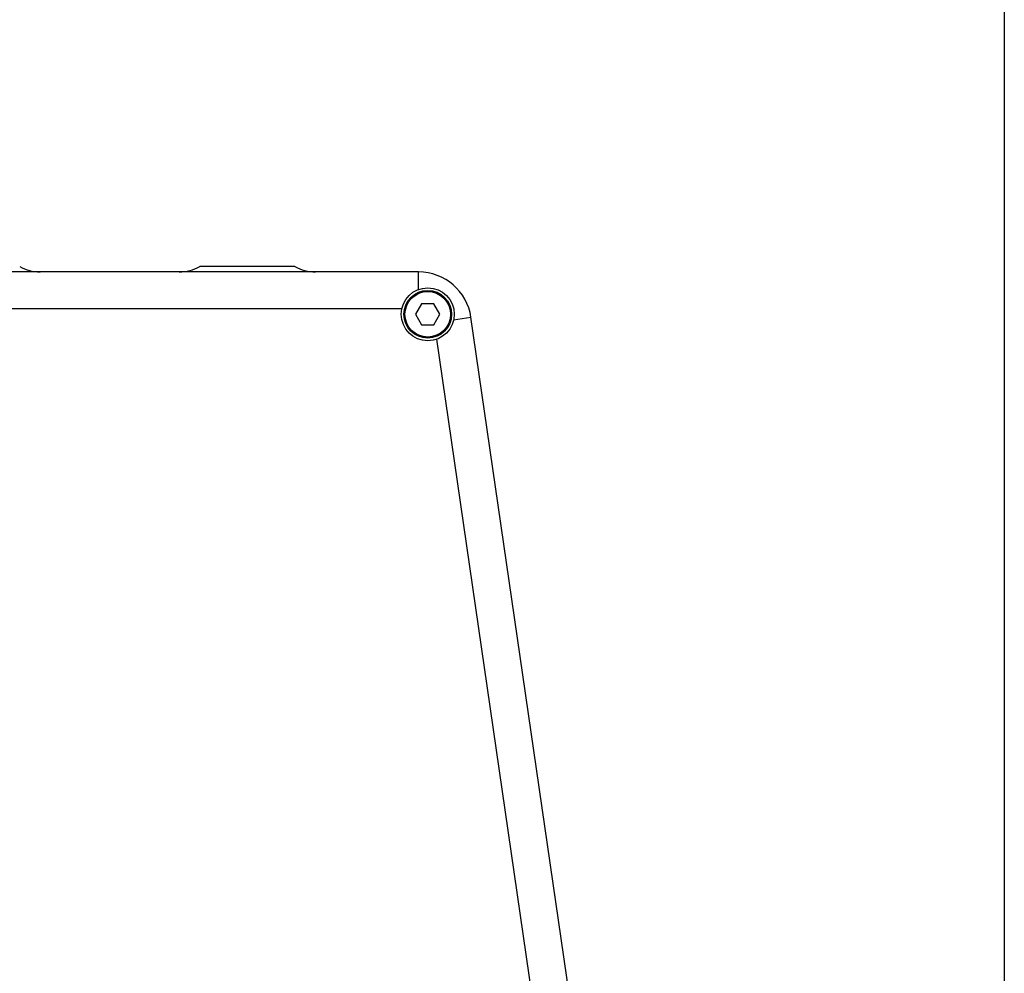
# Model space of a CAD drawing. Header units: millimetres. Extents: x 225 to 441, y -304 to -147.
# Tile 28 of 28: x 418 to 441, y -214 to -192. Entities that reach past the tile are written whole.
import ezdxf

# ---------------------------------------------------------------- set-up
doc = ezdxf.new("R2010")
doc.units = ezdxf.units.MM
doc.header["$LTSCALE"] = 23.1
doc.layers.get('0').update_dxf_attribs({"linetype": 'CONTINUOUS'})
doc.layers.add('00_COMPONENTS', color=7, linetype='CONTINUOUS')

msp = doc.modelspace()

# ---------------------------------------------------------------- linework, layer by layer
msp.add_lwpolyline([(225.4664, -146.6056), (441.0682, -146.6056), (441.0682, -304.3292), (225.4664, -304.3292)], close=True)
at = {"layer": '00_COMPONENTS', "color": 7}
for p, q in [((427.2381, -197.5744), (411.1302, -197.5744)), ((424.3196, -197.4494), (422.0696, -197.4494)), ((426.842, -198.4494), (411.4927, -198.4494)), ((427.3101, -198.3244), (427.1657, -198.5744)), ((427.5988, -198.3244), (427.3101, -198.3244)), ((427.7431, -198.5744), (427.5988, -198.3244)), ((427.1657, -198.5744), (427.3101, -198.8244)), ((427.5988, -198.8244), (427.7431, -198.5744)), ((430.8066, -214.6849), (428.4751, -198.6446)), ((427.3101, -198.8244), (427.5988, -198.8244)), ((429.9407, -214.8108), (427.6662, -199.1625))]:
    msp.add_line(p, q, dxfattribs=at)
at = {"layer": '00_COMPONENTS', "color": 4}
for p, q in [((427.2381, -197.9881), (427.2381, -197.5744)), ((428.0658, -198.7041), (428.4751, -198.6446))]:
    msp.add_line(p, q, dxfattribs=at)
at = {"layer": '00_COMPONENTS', "color": 7}
for radius in [0.625, 0.5625]:
    msp.add_circle((427.4544, -198.5744), radius, dxfattribs=at)
at = {"layer": '00_COMPONENTS', "color": 4}
msp.add_circle((427.4544, -198.5744), 0.5375, dxfattribs=at)
at = {"layer": '00_COMPONENTS', "color": 7}
for centre, radius, start, end in [((418.3037, -196.5744), 1, 241.04498, 270), ((421.5855, -196.5744), 1, 270, 298.95502), ((424.8037, -196.5744), 1, 241.04498, 270), ((427.2381, -198.8244), 1.25, 8.27, 90)]:
    msp.add_arc(centre, radius, start, end, dxfattribs=at)

doc.saveas('drawing.dxf')
